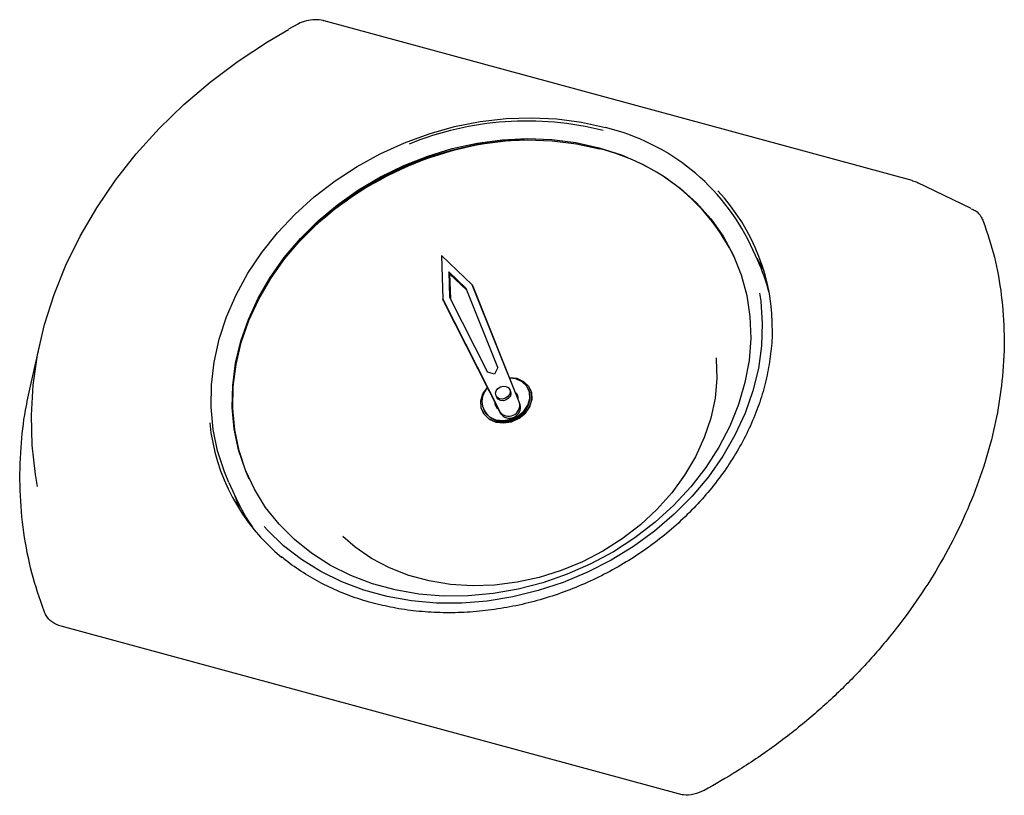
# Model space of a CAD drawing. Header units: inches. Extents: x 33 to 211, y 23 to 146.
# Tile 54 of 66: x 168.92 to 172.65, y 135.34 to 138.29. Entities that reach past the tile are written whole.
import ezdxf

# ---------------------------------------------------------------- set-up
doc = ezdxf.new("R2010")
doc.units = ezdxf.units.IN
doc.header["$LTSCALE"] = 16
doc.header["$MEASUREMENT"] = 0

msp = doc.modelspace()

# ---------------------------------------------------------------- linework, layer by layer
at = {"color": 7, "linetype": 'Continuous', "lineweight": 25}
for p, q in [((172.3024, 137.676), (170.0748, 138.2814)), ((169.9745, 138.269), (169.9396, 138.2499)), ((172.3038, 137.6754), (172.3024, 137.676)), ((172.5267, 137.5702), (172.3225, 137.6685)), ((171.7175, 137.3729), (171.6902, 137.4327)), ((170.5185, 137.3924), (170.5238, 137.2258)), ((170.6353, 137.2805), (170.5185, 137.3924)), ((170.6122, 137.2666), (170.5465, 137.3294)), ((170.5465, 137.3294), (170.5496, 137.2339)), ((170.5496, 137.3226), (170.5465, 137.3294)), ((170.5496, 137.3226), (170.5527, 137.2278)), ((170.6147, 137.2603), (170.5496, 137.3226)), ((170.732, 136.9673), (170.6122, 137.2666)), ((170.8143, 136.8333), (170.6353, 137.2805)), ((170.6384, 137.2737), (170.6353, 137.2805)), ((170.8175, 136.8265), (170.6384, 137.2737)), ((170.5496, 137.2339), (170.6939, 136.9491)), ((170.5238, 137.2258), (170.7398, 136.7995)), ((170.5269, 137.219), (170.5238, 137.2258)), ((170.5269, 137.219), (170.7429, 136.7926)), ((168.9995, 137.0693), (168.9602, 136.8966)), ((170.732, 136.9673), (170.7196, 136.9421)), ((170.7196, 136.9421), (170.6939, 136.9491)), ((170.7257, 136.86), (170.7286, 136.8536)), ((170.7806, 136.8773), (170.7776, 136.8837)), ((170.8074, 136.8616), (170.7989, 136.8728)), ((170.85, 136.8825), (170.8487, 136.8853)), ((170.8561, 136.8838), (170.8556, 136.8851)), ((170.6736, 136.802), (170.6742, 136.8008)), ((170.6779, 136.8074), (170.6792, 136.8046)), ((169.713, 136.5306), (169.7403, 136.4707)), ((169.7553, 136.4259), (169.7364, 136.4793)), ((171.4174, 135.3494), (169.0774, 135.9853))]:
    msp.add_line(p, q, dxfattribs=at)
at = {"color": 7, "linetype": 'Continuous', "lineweight": 25, "flags": 128}
for points in [[(168.9876, 136.5155), (168.9796, 136.5613), (168.9672, 136.6728), (168.9645, 136.786), (168.9715, 136.9003), (168.9882, 137.015), (169.0145, 137.1296), (169.0503, 137.2433), (169.0953, 137.3556), (169.1492, 137.4657), (169.2119, 137.5732), (169.2829, 137.6773), (169.3618, 137.7776), (169.4483, 137.8734), (169.5417, 137.9641), (169.6417, 138.0494), (169.7476, 138.1288), (169.8588, 138.2017), (169.9395, 138.2487)], [(169.713, 136.5306), (169.6958, 136.5714), (169.6702, 136.6505), (169.6535, 136.7323), (169.6457, 136.8163), (169.6469, 136.9017), (169.6571, 136.9878), (169.6763, 137.0739), (169.7041, 137.1591), (169.7405, 137.2428), (169.7851, 137.3243), (169.8375, 137.4029), (169.8973, 137.4779), (169.9639, 137.5487), (170.0368, 137.6146), (170.1154, 137.6751), (170.199, 137.7297), (170.2869, 137.7779), (170.3783, 137.8193), (170.4725, 137.8536), (170.5687, 137.8805), (170.6659, 137.8996), (170.7635, 137.911), (170.8605, 137.9144), (170.9562, 137.9098), (171.0498, 137.8974), (171.1403, 137.8771)], [(171.1163, 137.8003), (171.2007, 137.773), (171.2804, 137.7381), (171.3549, 137.6961), (171.4233, 137.6472), (171.485, 137.592), (171.5395, 137.531), (171.5862, 137.4646), (171.6247, 137.3937), (171.6547, 137.3188), (171.6758, 137.2405), (171.6879, 137.1598), (171.6908, 137.0772), (171.6846, 136.9936), (171.6692, 136.9098), (171.6449, 136.8265), (171.6118, 136.7445), (171.5703, 136.6646), (171.5207, 136.5875), (171.4636, 136.514), (171.3994, 136.4447), (171.3287, 136.3803), (171.2523, 136.3214), (171.1707, 136.2684), (171.0849, 136.2221), (170.9955, 136.1826), (170.9034, 136.1505), (170.8096, 136.1261), (170.7147, 136.1095), (170.6199, 136.1009), (170.5258, 136.1003), (170.4334, 136.1079), (170.3436, 136.1235), (170.2572, 136.147), (170.1751, 136.1781), (170.0978, 136.2166), (170.0263, 136.2622), (169.9612, 136.3143), (169.903, 136.3725), (169.8524, 136.4362), (169.8097, 136.5049), (169.7754, 136.5779), (169.7499, 136.6546), (169.7333, 136.7342), (169.7257, 136.8159), (169.7274, 136.8991), (169.7382, 136.9829), (169.7581, 137.0666), (169.7868, 137.1493), (169.8241, 137.2304), (169.8697, 137.3089), (169.9232, 137.3843), (169.9839, 137.4558), (170.0514, 137.5228), (170.1251, 137.5845), (170.2041, 137.6405), (170.2879, 137.6902), (170.3757, 137.7332), (170.4665, 137.769), (170.5596, 137.7973), (170.654, 137.8179), (170.749, 137.8305), (170.8436, 137.835), (170.9369, 137.8315), (171.0281, 137.8199), (171.1163, 137.8003)], [(169.7903, 136.5435), (169.7774, 136.5737), (169.7518, 136.6504), (169.7352, 136.73), (169.7276, 136.8118), (169.7293, 136.8949), (169.7401, 136.9787), (169.76, 137.0624), (169.7887, 137.1451), (169.8261, 137.2262), (169.8717, 137.3048), (169.9251, 137.3801), (169.9858, 137.4516), (170.0533, 137.5186), (170.127, 137.5803), (170.2061, 137.6363), (170.2899, 137.686), (170.3776, 137.729), (170.4684, 137.7648), (170.5615, 137.7931), (170.6559, 137.8137), (170.7509, 137.8263), (170.8455, 137.8309), (170.9388, 137.8273), (171.03, 137.8157), (171.1182, 137.7962)], [(171.7136, 137.3815), (171.7321, 137.3497), (171.7415, 137.3321)], [(171.7241, 137.2489), (171.7287, 137.2183), (171.7349, 137.1344), (171.732, 137.0492), (171.72, 136.9635), (171.6991, 136.878), (171.6694, 136.7934), (171.6311, 136.7106), (171.5847, 136.6301), (171.5305, 136.5529), (171.4689, 136.4794), (171.4006, 136.4104), (171.3262, 136.3464), (171.2462, 136.2881), (171.1614, 136.236), (171.0726, 136.1904), (170.9805, 136.1519), (170.8858, 136.1206), (170.7896, 136.097), (170.6926, 136.0813), (170.5956, 136.0734), (170.4995, 136.0737), (170.4052, 136.0819), (170.3135, 136.0981), (170.2251, 136.1221), (170.1409, 136.1537), (170.0616, 136.1927), (169.988, 136.2386), (169.9205, 136.2911), (169.8599, 136.3497), (169.8467, 136.3643)], [(171.56, 137.0037), (171.5605, 136.9989), (171.5626, 136.925), (171.5556, 136.8501), (171.5397, 136.7751), (171.5149, 136.7009), (171.4817, 136.6284), (171.4404, 136.5583), (171.3914, 136.4914), (171.3353, 136.4285), (171.2727, 136.3703), (171.2043, 136.3175), (171.131, 136.2706), (171.0536, 136.2302), (170.9728, 136.1968), (170.8897, 136.1707), (170.8052, 136.1522), (170.7202, 136.1416), (170.6357, 136.1389), (170.5527, 136.1442), (170.4721, 136.1575), (170.3948, 136.1785), (170.3217, 136.207), (170.2536, 136.2428), (170.1912, 136.2854), (170.1446, 136.3254)], [(170.7763, 136.9294), (170.805, 136.926), (170.8303, 136.9145), (170.8492, 136.8961), (170.8599, 136.8725), (170.8612, 136.8462), (170.853, 136.8195), (170.8362, 136.7952), (170.8124, 136.7757), (170.7839, 136.7628), (170.7535, 136.7578), (170.7242, 136.7612), (170.6989, 136.7726), (170.6799, 136.791), (170.6693, 136.8146), (170.668, 136.841), (170.6761, 136.8676), (170.6927, 136.8917)], [(170.7632, 136.8954), (170.772, 136.891), (170.7777, 136.8836), (170.7794, 136.8745), (170.7769, 136.865), (170.7706, 136.8565), (170.7614, 136.8504), (170.7507, 136.8475), (170.7401, 136.8483), (170.7314, 136.8528), (170.7257, 136.8601), (170.7239, 136.8692), (170.7264, 136.8787), (170.7328, 136.8872), (170.742, 136.8933), (170.7527, 136.8962), (170.7632, 136.8954)], [(170.7254, 136.769), (170.7529, 136.7658), (170.7814, 136.7705), (170.8082, 136.7826), (170.8306, 136.801), (170.8463, 136.8238), (170.854, 136.8488), (170.8528, 136.8736), (170.8428, 136.8957), (170.825, 136.913), (170.8012, 136.9237), (170.7772, 136.9269)], [(170.6742, 136.8008), (170.6805, 136.7898), (170.6994, 136.7714), (170.7248, 136.7599), (170.7541, 136.7565), (170.7845, 136.7615), (170.813, 136.7745), (170.8368, 136.794), (170.8536, 136.8183), (170.8617, 136.8449), (170.8604, 136.8713), (170.8561, 136.8838)], [(170.6792, 136.8046), (170.6851, 136.7942), (170.7029, 136.777), (170.7267, 136.7662), (170.7542, 136.763), (170.7827, 136.7677), (170.8095, 136.7798), (170.8318, 136.7982), (170.8476, 136.821), (170.8553, 136.846), (170.854, 136.8708), (170.85, 136.8825)], [(170.7806, 136.8773), (170.7806, 136.8772), (170.7823, 136.8681), (170.7799, 136.8585), (170.7735, 136.8501), (170.7643, 136.8439), (170.7536, 136.8411), (170.7431, 136.8419), (170.7343, 136.8463), (170.7286, 136.8536)], [(170.72, 136.8378), (170.7229, 136.8232), (170.7229, 136.8231)]]:
    msp.add_lwpolyline(points, dxfattribs=at)
at = {"color": 7, "linetype": 'Continuous', "lineweight": 25}
for centre, radius, start, end in [((170.842, 136.7204), 1.1815, 75.7888, 112.155), ((170.9478, 137.0764), 0.8235, 25.6389, 76.4804), ((170.8872, 136.5749), 1.257, 92.4608, 136.5916), ((170.9403, 137.0528), 0.7643, 25.5757, 76.5436), ((171.0116, 137.1145), 0.7616, 358.828, 43.2747), ((171.0397, 137.0638), 0.745, 14.6187, 24.5119), ((170.7438, 136.8381), 0.0715, 134.2147, 255.1148), ((170.7774, 136.8487), 0.0326, 354.3526, 49.2768), ((170.7523, 136.8372), 0.0326, 178.0257, 235.7049), ((170.7738, 136.8236), 0.0417, 215.366, 13.4322), ((170.7769, 136.8168), 0.0417, 215.366, 13.4322), ((170.3981, 136.8346), 0.7617, 185.8617, 230.5693), ((170.4178, 136.78), 0.7448, 204.5393, 214.4349)]:
    msp.add_arc(centre, radius, start, end, dxfattribs=at)
for points, knots in [([(170.0747, 138.2811), (170.0731, 138.2816), (170.0618, 138.2854), (170.0386, 138.287), (170.0069, 138.2824), (169.9849, 138.2756), (169.9752, 138.2692), (169.9746, 138.2688)], [0, 0, 0, 0, 0.050234, 0.357555, 0.666935, 0.977266, 1, 1, 1, 1]), ([(172.3038, 137.6754), (172.3107, 137.6737), (172.3182, 137.672), (172.3239, 137.6676), (172.3243, 137.6673)], [0, 0, 0, 0, 0.9201147, 1, 1, 1, 1]), ([(172.5261, 137.569), (172.5314, 137.5668), (172.5481, 137.5601), (172.5633, 137.5426), (172.5701, 137.5276), (172.5724, 137.5224)], [0, 0, 0, 0, 0.2366499, 0.7388374, 1, 1, 1, 1]), ([(172.5724, 137.5224), (172.5875, 137.4771), (172.6178, 137.3859), (172.6436, 137.2407), (172.6543, 137.0895), (172.6481, 136.9405), (172.6279, 136.7964), (172.5957, 136.6577), (172.5504, 136.5178), (172.4925, 136.3793), (172.4229, 136.2439), (172.3418, 136.1116), (172.2487, 135.9822), (172.1451, 135.8583), (172.0325, 135.7416), (171.9114, 135.632), (171.7805, 135.5294), (171.6477, 135.4386), (171.5564, 135.3867), (171.5142, 135.3627)], [0, 0, 0, 0, 0.0625811, 0.1257018, 0.1905347, 0.2559601, 0.3124169, 0.3692604, 0.4273207, 0.4858007, 0.5426879, 0.5999694, 0.658495, 0.7174511, 0.7743583, 0.8316631, 0.8902273, 0.9492294, 1, 1, 1, 1]), ([(171.772, 137.1034), (171.772, 137.1022), (171.7729, 137.0743), (171.7673, 137.0187), (171.7545, 136.9374), (171.7328, 136.8561), (171.7037, 136.7758), (171.667, 136.697), (171.6231, 136.6203), (171.5723, 136.5463), (171.515, 136.4755), (171.4515, 136.4084), (171.3825, 136.3456), (171.3084, 136.2875), (171.2297, 136.2346), (171.147, 136.1873), (171.0611, 136.1459), (170.9724, 136.1107), (170.8818, 136.0821), (170.7898, 136.0601), (170.6972, 136.0451), (170.6047, 136.037), (170.513, 136.036), (170.4228, 136.0421), (170.3365, 136.0544), (170.2819, 136.0679), (170.2555, 136.0744)], [0, 0, 0, 0, 0.0019604, 0.0457527, 0.0894884, 0.1331689, 0.1767995, 0.2203875, 0.263941, 0.3074676, 0.3509741, 0.394466, 0.4379475, 0.4814217, 0.5248906, 0.5683555, 0.6118169, 0.6552752, 0.6987306, 0.7421833, 0.7856338, 0.8290833, 0.8725333, 0.9159868, 0.9594478, 1, 1, 1, 1]), ([(169.0124, 136.0426), (168.996, 136.091), (168.963, 136.1882), (168.9333, 136.3419), (168.9188, 136.5009), (168.9225, 136.6565), (168.937, 136.7889), (168.9547, 136.866), (168.9617, 136.8963)], [0, 0, 0, 0, 0.179339, 0.360224, 0.546016, 0.733506, 0.895294, 1, 1, 1, 1]), ([(170.2555, 136.0744), (170.2411, 136.0786), (170.199, 136.0906), (170.1318, 136.1157), (170.0558, 136.1515), (169.9853, 136.1941), (169.9373, 136.2272), (169.9147, 136.2477), (169.9119, 136.2502)], [0, 0, 0, 0, 0.111105, 0.325384, 0.539799, 0.754417, 0.969283, 1, 1, 1, 1]), ([(169.0774, 135.9853), (169.0658, 135.9897), (169.0427, 135.9986), (169.0221, 136.021), (169.0149, 136.0371), (169.0124, 136.0426)], [0, 0, 0, 0, 0.39673, 0.793605, 1, 1, 1, 1]), ([(171.5142, 135.3627), (171.5016, 135.357), (171.4763, 135.3458), (171.4421, 135.344), (171.4235, 135.348), (171.4174, 135.3494)], [0, 0, 0, 0, 0.4009, 0.802249, 1, 1, 1, 1])]:
    msp.add_open_spline(points, degree=3, knots=knots, dxfattribs=at)

doc.saveas('drawing.dxf')
